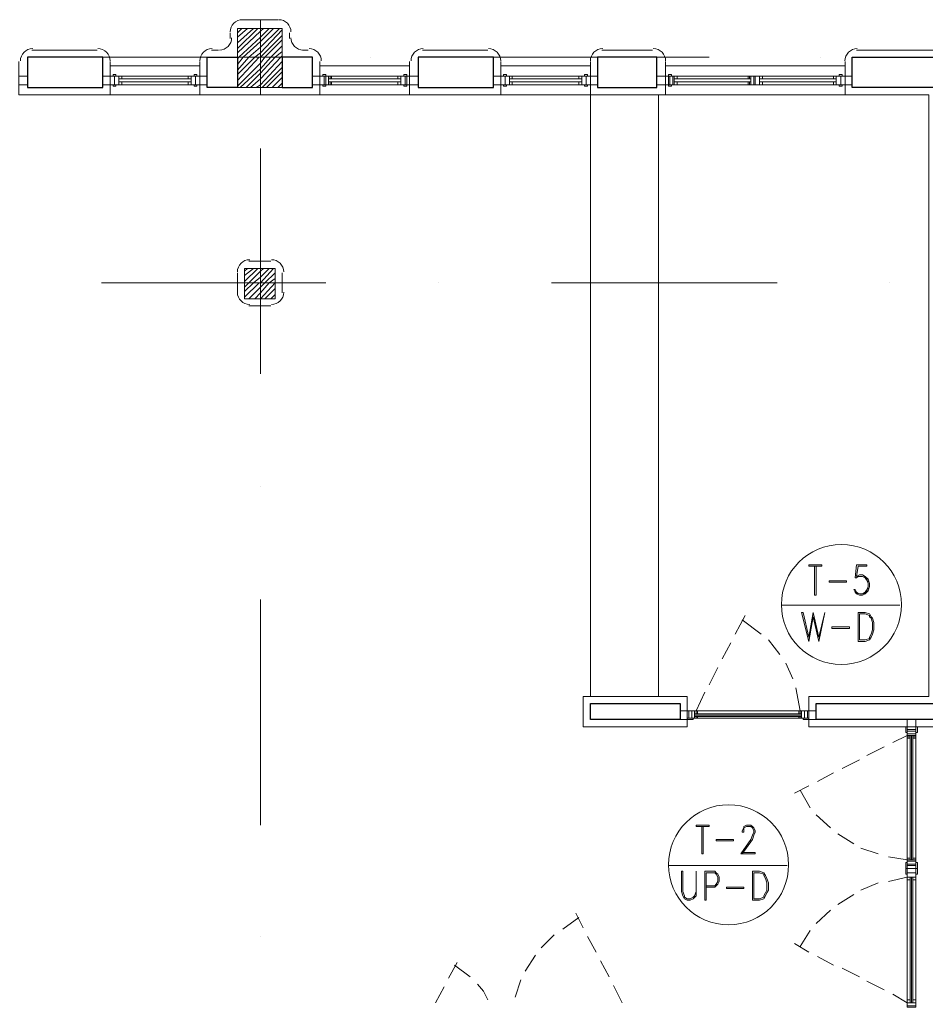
# Model space of a CAD drawing. Header units: metres. Extents: x 5.7 to 89.8, y 4 to 63.5.
# Tile 9 of 25: x 30.5 to 36.5, y 24.2 to 30.7. Entities that reach past the tile are written whole.
import ezdxf

# ---------------------------------------------------------------- set-up
doc = ezdxf.new("R2010")
doc.units = ezdxf.units.M
doc.header["$MEASUREMENT"] = 0
for name, color, linetype in [('PDF3_ax', 7, 'Continuous'), ('PDF3_column', 7, 'Continuous'), ('PDF3_furn', 7, 'Continuous'), ('PDF3_khatchin', 7, 'Continuous'), ('PDF3_Layer5', 7, 'Continuous'), ('PDF3_Sym Tip Win', 7, 'Continuous'), ('PDF3_wall', 7, 'Continuous'), ('PDF3_WIN', 7, 'Continuous'), ('PDF3_win11', 7, 'Continuous')]:
    doc.layers.add(name, color=color, linetype=linetype)

msp = doc.modelspace()

# ---------------------------------------------------------------- linework, layer by layer
at = {"layer": 'PDF3_ax', "lineweight": 9}
for points in [[(32.1233, 30.6433), (32.1233, 30.6433)], [(30.6015, 30.4988), (32.104, 30.4988)], [(32.8552, 30.4988), (32.8552, 30.4988)], [(33.6065, 30.4988), (35.1089, 30.4988)], [(35.8505, 30.4988), (35.8505, 30.4988)], [(32.1233, 29.892), (32.1233, 28.3896)], [(31.0638, 28.9963), (32.5567, 28.9963)], [(33.3079, 28.9963), (33.3079, 28.9963)], [(34.0591, 28.9963), (35.5616, 28.9963)], [(36.3128, 28.9963), (36.3128, 28.9963)], [(32.1233, 27.6383), (32.1233, 27.6383)], [(32.1233, 26.8871), (32.1233, 25.3846)], [(32.1233, 24.643), (32.1233, 24.643)]]:
    msp.add_lwpolyline(points, dxfattribs=at)
at = {"layer": 'PDF3_column', "lineweight": 18}
for points in [[(32.1233, 30.7492), (32.1233, 30.2484)], [(31.9692, 30.6625), (31.9981, 30.6914)], [(31.9692, 30.6336), (32.0366, 30.6914)], [(31.9692, 30.5951), (32.0751, 30.6914)], [(31.9692, 30.5566), (32.104, 30.6914)], [(31.9692, 30.5277), (32.1233, 30.6722), (32.1425, 30.6914)], [(31.9692, 30.4892), (31.9788, 30.4988), (32.1233, 30.6336), (32.181, 30.6914)], [(31.9692, 30.4506), (32.0077, 30.4988), (32.1233, 30.6047), (32.2099, 30.6914)], [(31.9692, 30.4121), (32.0462, 30.4988), (32.1233, 30.5662), (32.2485, 30.6914)], [(31.9692, 30.3832), (32.0847, 30.4988), (32.1233, 30.5277), (32.2677, 30.6818)], [(31.9692, 30.3447), (32.1136, 30.4988), (32.1233, 30.4988), (32.2677, 30.6433)], [(31.9692, 30.3062), (32.1233, 30.4603), (32.1522, 30.4988), (32.2677, 30.6144)], [(31.9884, 30.2965), (32.1233, 30.4218), (32.1907, 30.4988), (32.2677, 30.5758)], [(32.3159, 30.4988), (31.921, 30.4988)], [(32.027, 30.2965), (32.1233, 30.3929), (32.2196, 30.4988), (32.2677, 30.5373)], [(32.0558, 30.2965), (32.1233, 30.3543), (32.2581, 30.4988), (32.2677, 30.5084)], [(32.0944, 30.2965), (32.1233, 30.3158), (32.2677, 30.4699)], [(32.1329, 30.2965), (32.2677, 30.4314)], [(32.1618, 30.2965), (32.2677, 30.4025)], [(32.2003, 30.2965), (32.2677, 30.364)], [(32.2388, 30.2965), (32.2677, 30.3254)], [(32.1233, 29.1408), (32.1233, 28.8422)], [(32.0173, 29.0734), (32.0366, 29.0926)], [(32.0173, 29.0445), (32.0751, 29.0926)], [(32.0173, 29.006), (32.104, 29.0926)], [(32.0173, 28.9674), (32.0462, 28.9963), (32.1233, 29.0734), (32.1425, 29.0926)], [(32.0173, 28.9385), (32.0751, 28.9963), (32.1233, 29.0349), (32.181, 29.0926)], [(32.0173, 28.9), (32.1136, 28.9963), (32.1233, 28.9963), (32.2099, 29.0926)], [(32.0462, 28.8904), (32.1233, 28.9674), (32.1522, 28.9963), (32.2196, 29.0638)], [(32.2677, 28.9963), (31.9692, 28.9963)], [(32.0847, 28.8904), (32.1233, 28.9289), (32.181, 28.9963), (32.2196, 29.0252)], [(32.1233, 28.8904), (32.2196, 28.9963)], [(32.1522, 28.8904), (32.2196, 28.9578)], [(32.1907, 28.8904), (32.2196, 28.9193)]]:
    msp.add_lwpolyline(points, dxfattribs=at)
for points in [[(31.9692, 30.2965), (32.2677, 30.2965), (32.2677, 30.6914), (31.9692, 30.6914)], [(32.2196, 28.8904), (32.0173, 28.8904), (32.0173, 29.0926), (32.2196, 29.0926)]]:
    msp.add_lwpolyline(points, close=True, dxfattribs=at)
at = {"layer": 'PDF3_furn', "lineweight": 18}
for points in [[(34.3192, 30.2484), (34.3192, 26.2418)], [(34.7718, 30.2484), (34.7718, 26.2418)]]:
    msp.add_lwpolyline(points, dxfattribs=at)
at = {"layer": 'PDF3_khatchin', "lineweight": 18}
for points in [[(35.2823, 26.656), (35.3497, 26.7812)], [(35.4557, 26.656), (35.3305, 26.7523)], [(35.1956, 26.4922), (35.2534, 26.5982)], [(35.5809, 26.5211), (35.5038, 26.6174)], [(35.1089, 26.3189), (35.1667, 26.4344)], [(35.6675, 26.3574), (35.6194, 26.4633)], [(35.0223, 26.1455), (35.08, 26.2707)], [(35.7157, 26.1455), (35.6868, 26.2996)], [(36.4284, 25.9818), (36.3321, 25.9336)], [(36.2743, 25.9047), (36.1587, 25.8469)], [(36.1106, 25.818), (35.995, 25.7602)], [(35.9372, 25.7314), (35.8313, 25.6736)], [(35.7735, 25.6447), (35.6772, 25.5965)], [(35.7831, 25.5002), (35.7157, 25.6158)], [(35.918, 25.3654), (35.8216, 25.4521)], [(36.0721, 25.2594), (35.9661, 25.3268)], [(36.2358, 25.192), (36.1202, 25.2305)], [(36.4284, 25.1535), (36.3032, 25.1727)], [(36.2358, 24.9994), (36.1202, 24.9512)], [(36.4284, 25.0379), (36.3032, 25.009)], [(36.0721, 24.9223), (35.9661, 24.8549)], [(34.271, 24.7008), (34.2229, 24.7971)], [(35.918, 24.8164), (35.8216, 24.7297)], [(34.1362, 24.6912), (34.2421, 24.7682)], [(35.7831, 24.6816), (35.7157, 24.5756)], [(33.9917, 24.566), (34.0784, 24.6527)], [(34.3577, 24.5371), (34.2999, 24.643)], [(35.7735, 24.5371), (35.6772, 24.5949)], [(33.3753, 24.3637), (33.4331, 24.4697)], [(33.8858, 24.4119), (33.9532, 24.5178)], [(34.4444, 24.3734), (34.3866, 24.4793)], [(35.9372, 24.4504), (35.8313, 24.5082)], [(33.5198, 24.3734), (33.4138, 24.4504)], [(36.1106, 24.3734), (35.995, 24.4311)], [(33.8184, 24.2385), (33.8569, 24.3541)], [(36.2743, 24.2867), (36.1587, 24.3445)], [(33.2886, 24.2), (33.3464, 24.3059)], [(33.6354, 24.2193), (33.6065, 24.277), (33.5679, 24.3252)], [(34.5311, 24.2), (34.4733, 24.3156)], [(36.4284, 24.2), (36.3321, 24.2578)]]:
    msp.add_lwpolyline(points, dxfattribs=at)
at = {"layer": 'PDF3_Layer5', "lineweight": 13}
for points in [[(31.9981, 30.7492), (32.2388, 30.7492)], [(31.921, 30.624), (31.921, 30.6625)], [(32.3159, 30.624), (32.3159, 30.6625)], [(30.6015, 30.547), (31.0349, 30.547)], [(31.7958, 30.547), (31.844, 30.547)], [(32.4026, 30.547), (32.4411, 30.547)], [(33.202, 30.547), (33.6354, 30.547)], [(34.3962, 30.547), (34.7333, 30.547)], [(36.0913, 30.547), (36.6885, 30.547)], [(30.5149, 30.4699), (30.5149, 30.2484), (31.7188, 30.2484), (31.7188, 30.4699)], [(31.1216, 30.2484), (31.1216, 30.4699)], [(31.1216, 30.441), (31.7188, 30.441)], [(32.5181, 30.2484), (32.5181, 30.4699)], [(32.5181, 30.441), (33.1153, 30.441)], [(33.1153, 30.2484), (33.1153, 30.4699)], [(33.722, 30.2484), (33.722, 30.4699)], [(33.722, 30.441), (34.3192, 30.441)], [(36.7655, 30.4699), (36.7655, 26.0396), (35.7735, 26.0396), (35.7735, 26.2418), (36.5729, 26.2418), (36.5729, 30.2484), (34.82, 30.2484), (34.3192, 30.2484), (34.3192, 30.4699)], [(34.82, 30.2484), (34.82, 30.4699)], [(34.82, 30.441), (36.0143, 30.441)], [(36.0143, 30.2484), (36.0143, 30.4699)], [(31.7188, 30.2484), (32.5181, 30.2484), (34.3192, 30.2484)], [(32.0462, 29.1408), (32.1907, 29.1408)], [(31.9692, 29.0638), (31.9692, 28.9289)], [(32.2677, 29.0638), (32.2677, 28.9289)], [(32.0462, 28.8422), (32.1907, 28.8422)]]:
    msp.add_lwpolyline(points, dxfattribs=at)
msp.add_lwpolyline([(34.9645, 26.2418), (34.9645, 26.0396), (34.271, 26.0396), (34.271, 26.2418)], close=True, dxfattribs=at)
for centre, start, end in [((32.0029, 30.6673), 90, 180), ((32.2437, 30.6673), 0.00546, 90), ((31.8488, 30.6288), 270, 360), ((32.4074, 30.6288), 180, 270), ((30.6063, 30.4747), 90, 180), ((31.0398, 30.4747), 0.00546, 90), ((31.8006, 30.4747), 90, 180), ((32.4459, 30.4747), 0.00546, 90), ((33.2068, 30.4747), 90, 180), ((33.6402, 30.4747), 0.00546, 90), ((34.401, 30.4747), 90, 180), ((34.7381, 30.4747), 0.00546, 90), ((36.0961, 30.4747), 90, 180), ((32.051, 29.0686), 90, 180), ((32.1955, 29.0686), 0.00546, 90), ((32.051, 28.9337), 180, 270), ((32.1955, 28.9337), 270, 360)]:
    msp.add_arc(centre, 0.0819, start, end, dxfattribs=at)
at = {"layer": 'PDF3_Sym Tip Win', "lineweight": 18}
for points in [[(35.8602, 27.1086), (35.7735, 27.1086), (35.7735, 27.1182), (35.8602, 27.1182)], [(36.0239, 27.0027), (35.9083, 27.0027), (35.9083, 27.0123), (36.0239, 27.0123)], [(35.8409, 26.6078), (35.8024, 26.7715), (35.7735, 26.6078), (35.7253, 26.8004), (35.735, 26.8004), (35.7735, 26.6367), (35.8024, 26.8004), (35.8409, 26.6367), (35.8794, 26.8004)], [(36.1009, 26.6078), (36.1491, 26.6078), (36.178, 26.6174), (36.1876, 26.6367), (36.1973, 26.656), (36.2069, 26.6848), (36.2069, 26.733), (36.1973, 26.7619), (36.1876, 26.7715), (36.178, 26.7908), (36.1491, 26.8004), (36.1009, 26.8004)], [(36.1106, 26.6174), (36.1491, 26.6174), (36.178, 26.6271), (36.178, 26.6367), (36.1876, 26.656), (36.1973, 26.6848), (36.1973, 26.733), (36.1876, 26.7619), (36.178, 26.7715), (36.178, 26.7812), (36.1491, 26.7908), (36.1106, 26.7908)], [(36.0432, 26.6945), (35.9276, 26.6945), (35.9276, 26.7041), (36.0432, 26.7041)], [(35.1089, 25.375), (35.0223, 25.375), (35.0223, 25.3846), (35.1089, 25.3846)], [(35.2727, 25.2787), (35.1571, 25.2787), (35.1571, 25.2883), (35.2727, 25.2883)], [(35.0223, 25.0764), (35.0223, 24.9416), (35.0126, 24.9127), (35.003, 24.9031), (34.9837, 24.8934), (34.9645, 24.8934), (34.9452, 24.9031), (34.9452, 24.9127), (34.9356, 24.9416), (34.9356, 25.0764), (34.9259, 25.0764), (34.9259, 24.9416), (34.9356, 24.9127), (34.9452, 24.8934), (34.9645, 24.8838), (34.9837, 24.8838), (35.003, 24.8934), (35.0223, 24.9127), (35.0223, 24.9416)], [(35.3979, 24.8838), (35.446, 24.8838), (35.4749, 24.8934), (35.4846, 24.9127), (35.4942, 24.932), (35.5038, 24.9512), (35.5038, 24.9994), (35.4942, 25.0283), (35.4846, 25.0475), (35.4749, 25.0668), (35.446, 25.0764), (35.3979, 25.0764)], [(35.4075, 24.8934), (35.446, 24.8934), (35.4749, 24.9031), (35.4749, 24.9127), (35.4846, 24.932), (35.4942, 24.9512), (35.4942, 24.9994), (35.4846, 25.0283), (35.4749, 25.0475), (35.4749, 25.0572), (35.446, 25.0668), (35.4075, 25.0668)], [(35.3401, 24.9609), (35.2245, 24.9609), (35.2245, 24.9705), (35.3401, 24.9705)]]:
    msp.add_lwpolyline(points, close=True, dxfattribs=at)
for points in [[(35.812, 27.1086), (35.812, 26.916), (35.8216, 26.916), (35.8216, 27.1086)], [(36.1684, 26.9641), (36.1491, 26.9353), (36.1298, 26.9256), (36.1106, 26.9256), (36.0913, 26.9353), (36.0817, 26.9545), (36.0721, 26.9545), (36.0817, 26.9353), (36.0913, 26.9256), (36.1106, 26.916), (36.1298, 26.916), (36.1491, 26.9256), (36.1684, 26.9449), (36.178, 26.9738), (36.178, 26.993), (36.1684, 27.0219), (36.1491, 27.0412), (36.1298, 27.0508), (36.1106, 27.0508), (36.0913, 27.0412), (36.1009, 27.1086), (36.1587, 27.1086), (36.1587, 27.1182), (36.0913, 27.1182), (36.0817, 27.0316), (36.0913, 27.0316), (36.1009, 27.0412), (36.1298, 27.0412), (36.1491, 27.0316), (36.1684, 27.0027)], [(36.1395, 27.0412), (36.1587, 27.0219), (36.1684, 26.993), (36.1684, 26.9738), (36.1587, 26.9449), (36.1395, 26.9256)], [(36.1009, 26.9256), (36.0817, 26.9449)], [(36.3803, 26.8486), (35.5905, 26.8486)], [(35.3305, 25.2016), (35.4171, 25.2016), (35.4171, 25.192), (35.3208, 25.192), (35.3882, 25.2883), (35.3979, 25.3172), (35.4075, 25.3365), (35.4075, 25.3461), (35.3979, 25.3654), (35.3882, 25.375), (35.3593, 25.375), (35.3401, 25.3654), (35.3401, 25.3461), (35.3401, 25.3365), (35.3305, 25.3365), (35.3305, 25.3461), (35.3401, 25.3654), (35.3401, 25.375), (35.3593, 25.3846), (35.3882, 25.3846), (35.3979, 25.375), (35.4075, 25.3654), (35.4171, 25.3461), (35.4171, 25.3365), (35.4075, 25.3172), (35.3979, 25.2883), (35.3305, 25.192)], [(35.0608, 25.375), (35.0608, 25.192), (35.0704, 25.192), (35.0704, 25.375)], [(35.629, 25.115), (34.8393, 25.115)], [(35.0897, 24.9705), (35.1475, 24.9705), (35.1571, 24.9801), (35.1667, 24.9898), (35.1764, 25.009), (35.1764, 25.0379), (35.1667, 25.0572), (35.1571, 25.0668), (35.1475, 25.0764), (35.08, 25.0764), (35.08, 24.8838), (35.0897, 24.8838), (35.0897, 25.0668), (35.1475, 25.0668), (35.1571, 25.0572), (35.1667, 25.0379), (35.1667, 25.009), (35.1571, 24.9898), (35.1475, 24.9801), (35.0897, 24.9801)]]:
    msp.add_lwpolyline(points, dxfattribs=at)
for centre in [(35.9902, 26.8534), (35.239, 25.1198)]:
    msp.add_circle(centre, 0.3997, dxfattribs=at)
at = {"layer": 'PDF3_wall', "lineweight": 30}
for points in [[(31.0735, 30.4988), (30.5726, 30.4988), (30.5726, 30.2965), (31.0735, 30.2965)], [(31.9692, 30.4988), (31.9692, 30.2965), (31.7669, 30.2965), (31.7669, 30.4988)], [(32.47, 30.4988), (32.2677, 30.4988), (32.2677, 30.2965), (32.47, 30.2965)], [(33.6739, 30.4988), (33.1731, 30.4988), (33.1731, 30.2965), (33.6739, 30.2965)], [(34.3673, 30.4988), (34.3673, 30.2965), (34.7622, 30.2965), (34.7622, 30.4988)], [(36.621, 26.1937), (36.621, 30.2965), (36.0624, 30.2965), (36.0624, 30.4988), (36.7173, 30.4988), (36.7173, 26.0877), (35.8216, 26.0877), (35.8216, 26.1937)], [(34.9163, 26.1937), (34.9163, 26.0877), (34.3192, 26.0877), (34.3192, 26.1937)]]:
    msp.add_lwpolyline(points, close=True, dxfattribs=at)
at = {"layer": 'PDF3_WIN', "lineweight": 18}
for points in [[(30.5149, 30.3736), (30.5149, 30.3158), (30.5726, 30.3158), (30.5726, 30.3736)], [(31.0735, 30.3736), (31.0735, 30.3158), (31.1216, 30.3158), (31.1216, 30.3736)], [(31.1505, 30.3158), (31.1216, 30.3158), (31.1216, 30.3736), (31.1505, 30.3736), (31.1794, 30.3736), (31.1794, 30.3158), (31.1505, 30.3158), (31.1505, 30.3736)], [(31.1216, 30.3736), (31.1216, 30.3158), (31.1505, 30.3158), (31.1505, 30.3736)], [(31.1601, 30.3832), (31.1601, 30.3736), (31.1409, 30.3736), (31.1409, 30.3832)], [(31.1987, 30.3543), (31.1794, 30.3543), (31.1794, 30.3736), (31.1794, 30.3158), (31.1505, 30.3158), (31.1505, 30.3736), (31.1794, 30.3736), (31.1987, 30.3736)], [(31.1987, 30.3736), (31.1987, 30.3543), (31.1794, 30.3543), (31.1794, 30.3736)], [(31.661, 30.3736), (31.6417, 30.3736), (31.6417, 30.3543), (31.661, 30.3543)], [(31.6417, 30.3543), (31.6417, 30.3736), (31.661, 30.3736), (31.661, 30.3543)], [(31.6899, 30.3158), (31.661, 30.3158), (31.661, 30.3736), (31.6899, 30.3736), (31.7188, 30.3736), (31.7188, 30.3158), (31.6899, 30.3158), (31.6899, 30.3736)], [(31.661, 30.3736), (31.661, 30.3158), (31.6899, 30.3158), (31.6899, 30.3736)], [(31.6802, 30.3832), (31.6802, 30.3736), (31.6995, 30.3736), (31.6995, 30.3832)], [(31.7188, 30.3736), (31.7188, 30.3158), (31.6899, 30.3158), (31.6899, 30.3736)], [(31.7188, 30.3736), (31.7188, 30.3158), (31.7669, 30.3158), (31.7669, 30.3736)], [(32.47, 30.3736), (32.47, 30.3158), (32.5181, 30.3158), (32.5181, 30.3736)], [(32.547, 30.3158), (32.547, 30.3736), (32.5181, 30.3736), (32.5181, 30.3158)], [(32.5181, 30.3736), (32.5181, 30.3158), (32.547, 30.3158), (32.547, 30.3736)], [(32.5567, 30.3832), (32.5567, 30.3736), (32.5374, 30.3736), (32.5374, 30.3832)], [(32.5952, 30.3543), (32.5759, 30.3543), (32.5759, 30.3736), (32.5759, 30.3158), (32.547, 30.3158), (32.547, 30.3736), (32.5759, 30.3736), (32.5952, 30.3736)], [(32.5567, 30.3736), (32.5759, 30.3736), (32.5759, 30.3158), (32.5567, 30.3158)], [(32.5952, 30.3736), (32.5952, 30.3543), (32.5856, 30.3543), (32.5856, 30.3736)], [(33.0575, 30.3736), (33.0382, 30.3736), (33.0382, 30.3543), (33.0575, 30.3543)], [(33.0382, 30.3543), (33.0382, 30.3736), (33.0575, 30.3736), (33.0575, 30.3543)], [(33.0864, 30.3158), (33.0864, 30.3736), (33.0575, 30.3736), (33.0575, 30.3158)], [(33.0575, 30.3736), (33.0575, 30.3158), (33.0864, 30.3158), (33.0864, 30.3736)], [(33.0768, 30.3832), (33.0768, 30.3736), (33.096, 30.3736), (33.096, 30.3832)], [(33.096, 30.3736), (33.1153, 30.3736), (33.1153, 30.3158), (33.096, 30.3158)], [(33.1153, 30.3736), (33.1153, 30.3158), (33.1731, 30.3158), (33.1731, 30.3736)], [(33.6739, 30.3736), (33.6739, 30.3158), (33.722, 30.3158), (33.722, 30.3736)], [(33.7509, 30.3158), (33.722, 30.3158), (33.722, 30.3736), (33.7509, 30.3736), (33.7798, 30.3736), (33.7798, 30.3158), (33.7509, 30.3158), (33.7509, 30.3736)], [(33.722, 30.3736), (33.722, 30.3158), (33.7509, 30.3158), (33.7509, 30.3736)], [(33.7606, 30.3832), (33.7606, 30.3736), (33.7413, 30.3736), (33.7413, 30.3832)], [(33.7991, 30.3543), (33.7798, 30.3543), (33.7798, 30.3736), (33.7798, 30.3158), (33.7509, 30.3158), (33.7509, 30.3736), (33.7798, 30.3736), (33.7991, 30.3736)], [(33.7991, 30.3736), (33.7991, 30.3543), (33.7798, 30.3543), (33.7798, 30.3736)], [(34.2614, 30.3736), (34.2421, 30.3736), (34.2421, 30.3543), (34.2614, 30.3543)], [(34.2421, 30.3543), (34.2421, 30.3736), (34.2614, 30.3736), (34.2614, 30.3543)], [(34.2903, 30.3158), (34.2614, 30.3158), (34.2614, 30.3736), (34.2903, 30.3736), (34.3192, 30.3736), (34.3192, 30.3158), (34.2903, 30.3158), (34.2903, 30.3736)], [(34.2614, 30.3736), (34.2614, 30.3158), (34.2903, 30.3158), (34.2903, 30.3736)], [(34.2807, 30.3832), (34.2807, 30.3736), (34.2999, 30.3736), (34.2999, 30.3832)], [(34.3192, 30.3736), (34.3192, 30.3158), (34.2903, 30.3158), (34.2903, 30.3736)], [(34.3192, 30.3736), (34.3192, 30.3158), (34.3673, 30.3158), (34.3673, 30.3736)], [(34.7622, 30.3736), (34.7622, 30.3158), (34.82, 30.3158), (34.82, 30.3736)], [(34.8393, 30.3158), (34.8393, 30.3736), (34.82, 30.3736), (34.82, 30.3158)], [(34.82, 30.3736), (34.82, 30.3158), (34.8489, 30.3158), (34.8489, 30.3736)], [(34.8585, 30.3832), (34.8585, 30.3736), (34.8393, 30.3736), (34.8393, 30.3832)], [(34.8489, 30.3736), (34.8682, 30.3736), (34.8682, 30.3158), (34.8489, 30.3158)], [(34.897, 30.3543), (34.8778, 30.3543), (34.8778, 30.3736), (34.8778, 30.3158), (34.8489, 30.3158), (34.8489, 30.3736), (34.8778, 30.3736), (34.897, 30.3736)], [(34.897, 30.3736), (34.897, 30.3543), (34.8778, 30.3543), (34.8778, 30.3736)], [(35.3786, 30.3736), (35.369, 30.3736), (35.369, 30.3543), (35.3786, 30.3543)], [(35.369, 30.3543), (35.369, 30.3736), (35.3882, 30.3736), (35.3882, 30.3543)], [(35.4075, 30.3158), (35.4075, 30.3736), (35.3882, 30.3736), (35.3882, 30.3158)], [(35.3882, 30.3736), (35.3882, 30.3158), (35.4171, 30.3158), (35.4171, 30.3736)], [(35.446, 30.3736), (35.446, 30.3158), (35.4171, 30.3158), (35.4171, 30.3736)], [(35.446, 30.3736), (35.4653, 30.3736), (35.4653, 30.3543), (35.446, 30.3543)], [(35.4653, 30.3543), (35.4653, 30.3736), (35.446, 30.3736), (35.446, 30.3543)], [(35.9565, 30.3736), (35.9372, 30.3736), (35.9372, 30.3543), (35.9565, 30.3543)], [(35.9372, 30.3543), (35.9372, 30.3736), (35.9565, 30.3736), (35.9565, 30.3543)], [(35.9854, 30.3158), (35.9565, 30.3158), (35.9565, 30.3736), (35.9854, 30.3736), (36.0143, 30.3736), (36.0143, 30.3158), (35.9854, 30.3158), (35.9854, 30.3736)], [(35.9565, 30.3736), (35.9565, 30.3158), (35.9854, 30.3158), (35.9854, 30.3736)], [(35.9757, 30.3832), (35.9757, 30.3736), (35.995, 30.3736), (35.995, 30.3832)], [(36.0143, 30.3736), (36.0143, 30.3158), (35.9854, 30.3158), (35.9854, 30.3736)], [(36.0143, 30.3736), (36.0143, 30.3158), (36.0624, 30.3158), (36.0624, 30.3736)], [(31.1601, 30.3158), (31.1601, 30.3062), (31.1409, 30.3062), (31.1409, 30.3158)], [(31.1987, 30.3158), (31.1987, 30.3351), (31.1794, 30.3351), (31.1794, 30.3158)], [(31.1987, 30.3351), (31.1987, 30.3158), (31.1794, 30.3158), (31.1794, 30.3351)], [(31.661, 30.3158), (31.6417, 30.3158), (31.6417, 30.3351), (31.661, 30.3351)], [(31.6417, 30.3351), (31.6417, 30.3158), (31.661, 30.3158), (31.661, 30.3351)], [(31.6802, 30.3158), (31.6802, 30.3062), (31.6995, 30.3062), (31.6995, 30.3158), (31.6899, 30.3158)], [(32.5567, 30.3158), (32.5567, 30.3062), (32.5374, 30.3062), (32.5374, 30.3158)], [(32.5952, 30.3351), (32.5952, 30.3158), (32.5759, 30.3158), (32.5759, 30.3351)], [(32.5952, 30.3158), (32.5952, 30.3351), (32.5856, 30.3351), (32.5856, 30.3158)], [(33.0575, 30.3158), (33.0382, 30.3158), (33.0382, 30.3351), (33.0575, 30.3351)], [(33.0382, 30.3351), (33.0382, 30.3158), (33.0575, 30.3158), (33.0575, 30.3351)], [(33.7606, 30.3158), (33.7606, 30.3062), (33.7413, 30.3062), (33.7413, 30.3158)], [(33.7991, 30.3158), (33.7991, 30.3351), (33.7798, 30.3351), (33.7798, 30.3158)], [(33.7991, 30.3351), (33.7991, 30.3158), (33.7798, 30.3158), (33.7798, 30.3351)], [(34.2614, 30.3158), (34.2421, 30.3158), (34.2421, 30.3351), (34.2614, 30.3351)], [(34.2421, 30.3351), (34.2421, 30.3158), (34.2614, 30.3158), (34.2614, 30.3351)], [(34.2807, 30.3158), (34.2807, 30.3062), (34.2999, 30.3062), (34.2999, 30.3158), (34.2903, 30.3158)], [(34.8585, 30.3158), (34.8585, 30.3062), (34.8393, 30.3062), (34.8393, 30.3158)], [(34.897, 30.3158), (34.897, 30.3351), (34.8778, 30.3351), (34.8778, 30.3158)], [(34.897, 30.3351), (34.897, 30.3158), (34.8778, 30.3158), (34.8778, 30.3351)], [(35.3786, 30.3158), (35.369, 30.3158), (35.369, 30.3351), (35.3786, 30.3351)], [(35.369, 30.3351), (35.369, 30.3158), (35.3882, 30.3158), (35.3882, 30.3351)], [(35.446, 30.3158), (35.4653, 30.3158), (35.4653, 30.3351), (35.446, 30.3351)], [(35.4653, 30.3351), (35.4653, 30.3158), (35.446, 30.3158), (35.446, 30.3351)], [(35.9565, 30.3158), (35.9372, 30.3158), (35.9372, 30.3351), (35.9565, 30.3351)], [(35.9372, 30.3351), (35.9372, 30.3158), (35.9565, 30.3158), (35.9565, 30.3351)], [(35.9757, 30.3158), (35.9757, 30.3062), (35.995, 30.3062), (35.995, 30.3158), (35.9854, 30.3158)], [(34.9645, 26.1455), (34.9163, 26.1455), (34.9163, 26.0877), (34.9645, 26.0877)], [(34.9645, 26.0973), (34.9645, 26.1455), (34.9934, 26.1455), (34.9934, 26.0973)], [(34.9934, 26.1455), (35.0126, 26.1455), (35.0126, 26.0973), (34.9934, 26.0973), (34.9741, 26.0973), (34.9741, 26.1455), (34.9934, 26.1455), (34.9934, 26.0973)], [(35.0126, 26.0973), (35.0126, 26.1455), (34.9934, 26.1455), (34.9934, 26.0973)], [(35.0319, 26.1262), (35.0319, 26.1455), (35.0126, 26.1455), (35.0126, 26.1262)], [(35.0319, 26.107), (35.0319, 26.0973), (35.0126, 26.0973), (35.0126, 26.107)], [(35.0223, 26.1455), (35.0319, 26.1455), (35.0319, 26.1262), (35.0223, 26.1262)], [(35.0223, 26.0973), (35.0319, 26.0973), (35.0319, 26.107), (35.0223, 26.107)], [(35.7061, 26.1455), (35.7061, 26.1262), (35.7157, 26.1262), (35.7157, 26.1455)], [(35.7061, 26.107), (35.7253, 26.107), (35.7253, 26.0973), (35.7253, 26.1455), (35.7446, 26.1455), (35.7446, 26.0973), (35.7253, 26.0973), (35.7061, 26.0973)], [(35.7061, 26.1262), (35.7061, 26.1455), (35.7253, 26.1455), (35.7253, 26.1262)], [(35.7061, 26.0973), (35.7061, 26.107), (35.7157, 26.107), (35.7157, 26.0973)], [(35.7446, 26.1455), (35.7639, 26.1455), (35.7639, 26.0973), (35.7446, 26.0973), (35.7253, 26.0973), (35.7253, 26.1455), (35.7446, 26.1455), (35.7446, 26.0973)], [(35.7735, 26.0973), (35.7735, 26.1455), (35.7446, 26.1455), (35.7446, 26.0973)], [(35.8216, 26.1455), (35.7735, 26.1455), (35.7735, 26.0877), (35.8216, 26.0877)], [(35.003, 26.0877), (35.003, 26.0973), (34.9645, 26.0973), (34.9645, 26.0877)], [(35.735, 26.0877), (35.735, 26.0973), (35.7735, 26.0973), (35.7735, 26.0877)], [(36.4284, 26.0877), (36.4284, 26.0396), (36.4862, 26.0396), (36.4862, 26.0877)], [(36.4862, 26.0203), (36.4862, 26.0396), (36.4284, 26.0396), (36.4284, 26.0203)], [(36.4958, 26.001), (36.4862, 26.001), (36.4862, 26.0396), (36.4958, 26.0396)], [(36.4284, 26.0107), (36.4862, 26.0107), (36.4862, 25.9914), (36.4284, 25.9914)], [(36.4862, 25.9818), (36.4284, 25.9818), (36.4284, 26.0107), (36.4862, 26.0107)], [(36.4284, 25.9818), (36.4284, 25.9721), (36.4477, 25.9721), (36.4477, 25.9818)], [(36.4477, 25.9625), (36.4284, 25.9625), (36.4284, 25.9818), (36.4477, 25.9818)], [(36.4862, 25.9818), (36.4862, 25.9721), (36.4669, 25.9721), (36.4669, 25.9818)], [(36.4669, 25.9625), (36.4862, 25.9625), (36.4862, 25.9818), (36.4669, 25.9818)], [(36.4284, 25.1342), (36.4188, 25.1342), (36.4188, 25.0957), (36.4284, 25.0957)], [(36.4284, 25.1631), (36.4477, 25.1631), (36.4477, 25.1535), (36.4284, 25.1535)], [(36.4669, 25.1631), (36.4669, 25.1535), (36.4862, 25.1535), (36.4284, 25.1535), (36.4284, 25.1246), (36.4862, 25.1246), (36.4862, 25.1535), (36.4862, 25.1631)], [(36.4477, 25.1631), (36.4284, 25.1631), (36.4284, 25.1535), (36.4477, 25.1535)], [(36.4862, 25.1246), (36.4862, 25.1439), (36.4284, 25.1439), (36.4284, 25.1246)], [(36.4862, 25.0957), (36.4284, 25.0957), (36.4284, 25.1246), (36.4862, 25.1246)], [(36.4862, 25.1631), (36.4669, 25.1631), (36.4669, 25.1535), (36.4862, 25.1535)], [(36.4958, 25.1342), (36.4862, 25.1342), (36.4862, 25.0957), (36.4958, 25.0957)], [(36.4284, 25.0572), (36.4188, 25.0572), (36.4188, 25.0957), (36.4284, 25.0957)], [(36.4284, 25.115), (36.4862, 25.115), (36.4862, 25.0957), (36.4284, 25.0957)], [(36.4284, 25.0668), (36.4284, 25.0957), (36.4862, 25.0957), (36.4862, 25.0668), (36.4862, 25.0379), (36.4284, 25.0379), (36.4284, 25.0668), (36.4862, 25.0668)], [(36.4862, 25.0957), (36.4284, 25.0957), (36.4284, 25.0668), (36.4862, 25.0668)], [(36.4669, 25.0186), (36.4669, 25.0379), (36.4862, 25.0379), (36.4284, 25.0379), (36.4284, 25.0668), (36.4862, 25.0668), (36.4862, 25.0379), (36.4862, 25.0186)], [(36.4958, 25.0572), (36.4862, 25.0572), (36.4862, 25.0957), (36.4958, 25.0957)], [(36.4284, 25.0186), (36.4477, 25.0186), (36.4477, 25.0379), (36.4284, 25.0379)], [(36.4477, 25.0186), (36.4284, 25.0186), (36.4284, 25.0379), (36.4477, 25.0379)], [(36.4862, 25.0186), (36.4669, 25.0186), (36.4669, 25.0379), (36.4862, 25.0379)], [(36.4284, 24.2), (36.4284, 24.2193), (36.4477, 24.2193), (36.4477, 24.2)], [(36.4477, 24.2193), (36.4284, 24.2193), (36.4284, 24.2), (36.4477, 24.2)], [(36.4862, 24.2), (36.4862, 24.2193), (36.4669, 24.2193), (36.4669, 24.2)], [(36.4669, 24.2193), (36.4862, 24.2193), (36.4862, 24.2), (36.4669, 24.2)], [(36.4284, 24.1807), (36.4862, 24.1807), (36.4862, 24.2), (36.4284, 24.2)], [(36.4862, 24.2), (36.4284, 24.2), (36.4284, 24.1711), (36.4862, 24.1711)]]:
    msp.add_lwpolyline(points, close=True, dxfattribs=at)
for points in [[(31.6417, 30.3736), (31.1987, 30.3736)], [(33.0382, 30.3736), (32.5952, 30.3736)], [(33.0864, 30.3158), (33.1153, 30.3158), (33.1153, 30.3736), (33.0864, 30.3736), (33.0864, 30.3158), (33.0768, 30.3158), (33.0768, 30.3062), (33.096, 30.3062), (33.096, 30.3158)], [(34.2421, 30.3736), (33.7991, 30.3736)], [(35.9372, 30.3736), (34.897, 30.3736)], [(35.4171, 30.3158), (35.4171, 30.3736), (35.4171, 30.3158), (35.446, 30.3158), (35.446, 30.3736), (35.4171, 30.3736), (35.4171, 30.3158), (35.4268, 30.3158)], [(31.6417, 30.3543), (31.1987, 30.3543)], [(31.6417, 30.3351), (31.1987, 30.3351)], [(31.6417, 30.3158), (31.1987, 30.3158)], [(33.0382, 30.3543), (32.5952, 30.3543)], [(33.0382, 30.3351), (32.5952, 30.3351)], [(33.0382, 30.3158), (32.5952, 30.3158)], [(34.2421, 30.3543), (33.7991, 30.3543)], [(34.2421, 30.3351), (33.7991, 30.3351)], [(34.2421, 30.3158), (33.7991, 30.3158)], [(35.3882, 30.3543), (34.897, 30.3543)], [(35.3882, 30.3351), (34.897, 30.3351)], [(35.9372, 30.3158), (34.897, 30.3158)], [(35.9372, 30.3543), (35.446, 30.3543)], [(35.9372, 30.3351), (35.446, 30.3351)], [(34.9645, 26.1455), (35.003, 26.1455), (34.9934, 26.1455), (34.9837, 26.1455)], [(35.0126, 26.1455), (35.0223, 26.1455)], [(35.7253, 26.1166), (35.0126, 26.1166), (35.7253, 26.1166), (35.0126, 26.1166)], [(35.0319, 26.1455), (35.7061, 26.1455)], [(35.0319, 26.1262), (35.7061, 26.1262)], [(35.0319, 26.107), (35.7061, 26.107)], [(35.735, 26.1455), (35.7735, 26.1455), (35.735, 26.1455)], [(35.0319, 26.0973), (35.7061, 26.0973)], [(36.4284, 26.0107), (36.4284, 26.0396), (36.4862, 26.0396), (36.4862, 26.0107), (36.4284, 26.0107), (36.4284, 26.001), (36.4188, 26.001), (36.4188, 26.0396), (36.4284, 26.0396)], [(36.4284, 26.0203), (36.4284, 26.0203)], [(36.4284, 25.9818), (36.4284, 25.9818)], [(36.4573, 25.1535), (36.4573, 25.9818), (36.4573, 25.1535), (36.4573, 25.9818)], [(36.4284, 25.9625), (36.4284, 25.1631)], [(36.4477, 25.9625), (36.4477, 25.1631)], [(36.4669, 25.9625), (36.4669, 25.1631)], [(36.4862, 25.9625), (36.4862, 25.1631)], [(36.4284, 24.2193), (36.4284, 25.0186)], [(36.4477, 24.2193), (36.4477, 25.0186)], [(36.4573, 25.0379), (36.4573, 24.2), (36.4573, 25.0379), (36.4573, 24.2)], [(36.4669, 24.2193), (36.4669, 25.0186)], [(36.4862, 24.2193), (36.4862, 25.0186)], [(36.4284, 24.2), (36.4284, 24.2)]]:
    msp.add_lwpolyline(points, dxfattribs=at)
at = {"layer": 'PDF3_win11', "lineweight": 13}
for points in [[(30.563, 30.3158), (30.5726, 30.3158)], [(33.6739, 30.3158), (33.6739, 30.3158)]]:
    msp.add_lwpolyline(points, dxfattribs=at)

doc.saveas('drawing.dxf')
